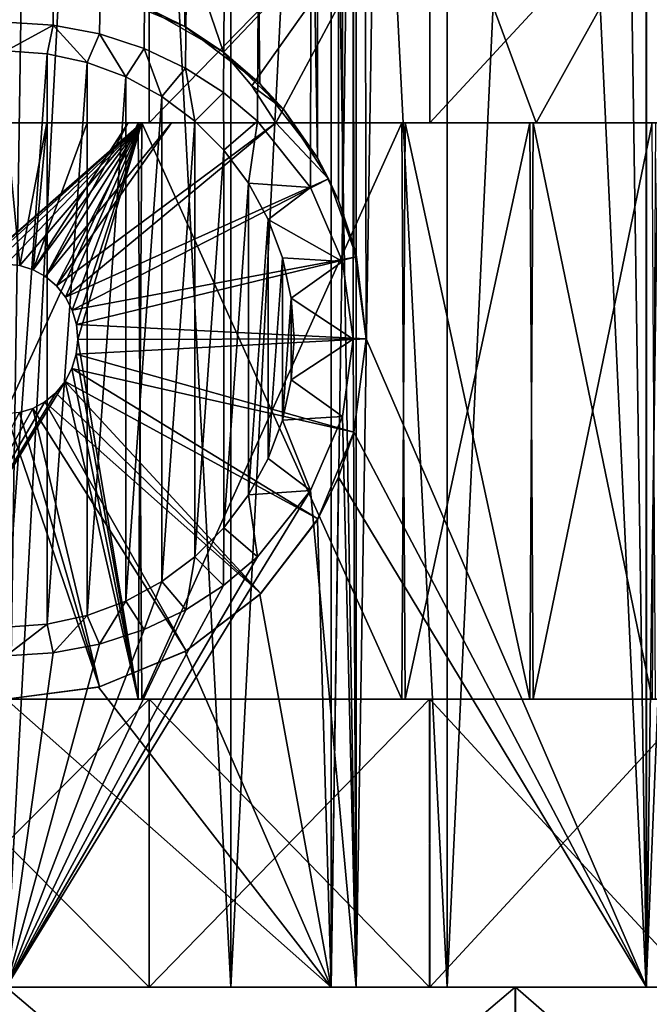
# Model space of a CAD drawing. Header units: millimetres. Extents: x -27 to 78, y -1 to 325.
# Tile 95 of 128: x 0.09 to 4.47, y 121.28 to 128.12. Entities that reach past the tile are written whole.
import ezdxf

# ---------------------------------------------------------------- set-up
doc = ezdxf.new("R2010")
doc.units = ezdxf.units.MM
doc.header["$LTSCALE"] = 65.185185
for name, color, linetype in [('124', 7, 'CONTINUOUS'), ('125', 7, 'CONTINUOUS'), ('126', 7, 'CONTINUOUS'), ('127', 7, 'CONTINUOUS'), ('164', 7, 'CONTINUOUS'), ('165', 7, 'CONTINUOUS'), ('166', 7, 'CONTINUOUS'), ('167', 7, 'CONTINUOUS'), ('169', 7, 'CONTINUOUS'), ('219', 7, 'CONTINUOUS'), ('220', 7, 'CONTINUOUS'), ('221', 7, 'CONTINUOUS'), ('222', 7, 'CONTINUOUS'), ('41', 7, 'CONTINUOUS'), ('42', 7, 'CONTINUOUS'), ('43', 7, 'CONTINUOUS'), ('74', 7, 'CONTINUOUS'), ('75', 7, 'CONTINUOUS'), ('76', 7, 'CONTINUOUS'), ('77', 7, 'CONTINUOUS'), ('78', 7, 'CONTINUOUS'), ('79', 7, 'CONTINUOUS'), ('80', 7, 'CONTINUOUS'), ('81', 7, 'CONTINUOUS')]:
    doc.layers.add(name, color=color, linetype=linetype)

msp = doc.modelspace()

# ---------------------------------------------------------------- linework, layer by layer
at = {"layer": '124', "color": 7, "linetype": 'CONTINUOUS', "true_color": 0x96918c}
for points in [[(0, 121.4, 14), (2.4309, 121.4, 13.7873), (0, 271.4, 14), (0, 121.4, 14)], [(0, 271.4, 14), (2.4309, 121.4, 13.7873), (2.4311, 271.4, 13.7873), (0, 271.4, 14)], [(2.4309, 121.4, 13.7873), (4.7881, 121.4, 13.1558), (2.4311, 271.4, 13.7873), (2.4309, 121.4, 13.7873)], [(2.4311, 271.4, 13.7873), (4.7881, 121.4, 13.1558), (4.7883, 271.4, 13.1557), (2.4311, 271.4, 13.7873)]]:
    msp.add_3dface(points, dxfattribs=at)
at = {"layer": '125', "color": 7, "linetype": 'CONTINUOUS', "true_color": 0x96918c}
for points in [[(0, 271.4, -14), (2.4311, 271.4, -13.7873), (0, 128.1, -14), (0, 271.4, -14)], [(0, 128.1, -14), (2.4311, 271.4, -13.7873), (0.3264, 128.0795, -13.9962), (0, 128.1, -14)], [(0.3264, 128.0795, -13.9962), (2.4311, 271.4, -13.7873), (0.6486, 128.0179, -13.985), (0.3264, 128.0795, -13.9962)], [(0.6486, 128.0179, -13.985), (2.4311, 271.4, -13.7873), (0.9576, 127.9169, -13.9672), (0.6486, 128.0179, -13.985)], [(0.9576, 127.9169, -13.9672), (2.4311, 271.4, -13.7873), (1.2462, 127.7801, -13.9444), (0.9576, 127.9169, -13.9672)], [(1.2462, 127.7801, -13.9444), (2.4311, 271.4, -13.7873), (1.5099, 127.6105, -13.9183), (1.2462, 127.7801, -13.9444)], [(1.5099, 127.6105, -13.9183), (2.4311, 271.4, -13.7873), (1.7451, 127.4123, -13.8908), (1.5099, 127.6105, -13.9183)], [(1.7451, 127.4123, -13.8908), (2.4311, 271.4, -13.7873), (2.1133, 126.9515, -13.8396), (1.7451, 127.4123, -13.8908)], [(2.1133, 126.9515, -13.8396), (2.4311, 271.4, -13.7873), (2.335, 126.4375, -13.8039), (2.1133, 126.9515, -13.8396)], [(2.335, 126.4375, -13.8039), (2.4311, 271.4, -13.7873), (2.4088, 125.8997, -13.7912), (2.335, 126.4375, -13.8039)], [(2.4311, 271.4, -13.7873), (2.4309, 121.4, -13.7873), (2.4088, 125.8997, -13.7912), (2.4311, 271.4, -13.7873)], [(4.7881, 121.4, -13.1558), (2.4309, 121.4, -13.7873), (4.7883, 271.4, -13.1557), (4.7881, 121.4, -13.1558)], [(4.7883, 271.4, -13.1557), (2.4309, 121.4, -13.7873), (2.4311, 271.4, -13.7873), (4.7883, 271.4, -13.1557)], [(2.4088, 125.8997, -13.7912), (2.4309, 121.4, -13.7873), (2.3351, 125.3627, -13.8039), (2.4088, 125.8997, -13.7912)], [(2.3351, 125.3627, -13.8039), (2.4309, 121.4, -13.7873), (2.1136, 124.8491, -13.8395), (2.3351, 125.3627, -13.8039)], [(2.4309, 121.4, -13.7873), (0, 121.4, -14), (2.1136, 124.8491, -13.8395), (2.4309, 121.4, -13.7873)], [(2.1136, 124.8491, -13.8395), (0, 121.4, -14), (1.7455, 124.3881, -13.8908), (2.1136, 124.8491, -13.8395)], [(1.7455, 124.3881, -13.8908), (0, 121.4, -14), (1.5104, 124.1898, -13.9183), (1.7455, 124.3881, -13.8908)], [(1.5104, 124.1898, -13.9183), (0, 121.4, -14), (1.2468, 124.0203, -13.9444), (1.5104, 124.1898, -13.9183)], [(1.2468, 124.0203, -13.9444), (0, 121.4, -14), (0.9582, 123.8833, -13.9672), (1.2468, 124.0203, -13.9444)], [(0.9582, 123.8833, -13.9672), (0, 121.4, -14), (0.6488, 123.7822, -13.985), (0.9582, 123.8833, -13.9672)], [(0.6488, 123.7822, -13.985), (0, 121.4, -14), (0.3264, 123.7205, -13.9962), (0.6488, 123.7822, -13.985)], [(0.3264, 123.7205, -13.9962), (0, 121.4, -14), (0, 123.7, -14), (0.3264, 123.7205, -13.9962)]]:
    msp.add_3dface(points, dxfattribs=at)
at = {"layer": '126', "color": 7, "linetype": 'CONTINUOUS', "true_color": 0x96918c}
for points in [[(0, 271.4, 13), (2.2574, 271.4, 12.8025), (0, 121.4, 13), (0, 271.4, 13)], [(0, 121.4, 13), (2.2574, 271.4, 12.8025), (2.2576, 121.4, 12.8025), (0, 121.4, 13)], [(2.2574, 271.4, 12.8025), (4.4463, 271.4, 12.216), (2.2576, 121.4, 12.8025), (2.2574, 271.4, 12.8025)], [(2.2576, 121.4, 12.8025), (4.4463, 271.4, 12.216), (4.4463, 121.4, 12.216), (2.2576, 121.4, 12.8025)], [(4.4463, 271.4, 12.216), (6.5, 271.4, 11.2583), (4.4463, 121.4, 12.216), (4.4463, 271.4, 12.216)], [(4.4463, 121.4, 12.216), (6.5, 271.4, 11.2583), (6.4999, 121.4, 11.2584), (4.4463, 121.4, 12.216)]]:
    msp.add_3dface(points, dxfattribs=at)
at = {"layer": '127', "color": 7, "linetype": 'CONTINUOUS', "true_color": 0x96918c}
for points in [[(2.2574, 271.4, -12.8025), (0, 271.4, -13), (2.161, 127.157, -12.8191), (2.2574, 271.4, -12.8025)], [(2.161, 127.157, -12.8191), (0, 271.4, -13), (1.7612, 127.6742, -12.8801), (2.161, 127.157, -12.8191)], [(1.7612, 127.6742, -12.8801), (0, 271.4, -13), (1.2415, 128.0699, -12.9406), (1.7612, 127.6742, -12.8801)], [(1.2415, 128.0699, -12.9406), (0, 271.4, -13), (0.6402, 128.3166, -12.9842), (1.2415, 128.0699, -12.9406)], [(2.3077, 126.8612, -12.7935), (2.2574, 271.4, -12.8025), (2.161, 127.157, -12.8191), (2.3077, 126.8612, -12.7935)], [(4.4463, 271.4, -12.216), (2.2574, 271.4, -12.8025), (4.4463, 121.4, -12.216), (4.4463, 271.4, -12.216)], [(4.4463, 121.4, -12.216), (2.2574, 271.4, -12.8025), (2.5, 125.9, -12.7574), (4.4463, 121.4, -12.216)], [(2.5, 125.9, -12.7574), (2.2574, 271.4, -12.8025), (2.4147, 126.5473, -12.7738), (2.5, 125.9, -12.7574)], [(2.4147, 126.5473, -12.7738), (2.2574, 271.4, -12.8025), (2.3077, 126.8612, -12.7935), (2.4147, 126.5473, -12.7738)], [(6.5, 271.4, -11.2583), (4.4463, 271.4, -12.216), (6.4999, 121.4, -11.2584), (6.5, 271.4, -11.2583)], [(6.4999, 121.4, -11.2584), (4.4463, 271.4, -12.216), (4.4463, 121.4, -12.216), (6.4999, 121.4, -11.2584)], [(4.4463, 121.4, -12.216), (2.5, 125.9, -12.7574), (2.4148, 125.253, -12.7738), (4.4463, 121.4, -12.216)], [(2.3081, 124.9397, -12.7935), (4.4463, 121.4, -12.216), (2.4148, 125.253, -12.7738), (2.3081, 124.9397, -12.7935)], [(2.1618, 124.6444, -12.819), (2.2576, 121.4, -12.8025), (2.3081, 124.9397, -12.7935), (2.1618, 124.6444, -12.819)], [(2.2576, 121.4, -12.8025), (4.4463, 121.4, -12.216), (2.3081, 124.9397, -12.7935), (2.2576, 121.4, -12.8025)], [(1.7626, 124.1271, -12.88), (2.2576, 121.4, -12.8025), (2.1618, 124.6444, -12.819), (1.7626, 124.1271, -12.88)], [(1.2432, 123.731, -12.9404), (2.2576, 121.4, -12.8025), (1.7626, 124.1271, -12.88), (1.2432, 123.731, -12.9404)], [(0.6421, 123.4839, -12.9841), (2.2576, 121.4, -12.8025), (1.2432, 123.731, -12.9404), (0.6421, 123.4839, -12.9841)], [(0.0008, 123.4, -13), (2.2576, 121.4, -12.8025), (0.6421, 123.4839, -12.9841), (0.0008, 123.4, -13)], [(0, 121.4, -13), (2.2576, 121.4, -12.8025), (0.0008, 123.4, -13), (0, 121.4, -13)]]:
    msp.add_3dface(points, dxfattribs=at)
at = {"layer": '164', "color": 7, "linetype": 'CONTINUOUS', "true_color": 0x96918c}
for points in [[(0.9448, 128.2146, -10.7084), (1.2415, 128.0699, -12.9406), (0.6402, 128.3166, -12.9842), (0.9448, 128.2146, -10.7084)], [(0.9448, 128.2146, -10.7084), (1.5103, 127.8922, -10.6434), (1.2415, 128.0699, -12.9406), (0.9448, 128.2146, -10.7084)], [(1.5103, 127.8922, -10.6434), (1.7612, 127.6742, -12.8801), (1.2415, 128.0699, -12.9406), (1.5103, 127.8922, -10.6434)], [(1.7612, 127.6742, -12.8801), (1.5103, 127.8922, -10.6434), (1.9253, 127.4948, -10.6434), (1.7612, 127.6742, -12.8801)], [(2.161, 127.157, -12.8191), (1.7612, 127.6742, -12.8801), (1.9253, 127.4948, -10.6434), (2.161, 127.157, -12.8191)], [(2.2391, 127.0119, -10.6434), (2.161, 127.157, -12.8191), (1.9253, 127.4948, -10.6434), (2.2391, 127.0119, -10.6434)], [(2.3077, 126.8612, -12.7935), (2.161, 127.157, -12.8191), (2.2391, 127.0119, -10.6434), (2.3077, 126.8612, -12.7935)], [(2.4338, 126.4715, -10.6434), (2.3077, 126.8612, -12.7935), (2.2391, 127.0119, -10.6434), (2.4338, 126.4715, -10.6434)], [(2.4147, 126.5473, -12.7738), (2.3077, 126.8612, -12.7935), (2.4338, 126.4715, -10.6434), (2.4147, 126.5473, -12.7738)], [(2.5, 125.9, -12.7574), (2.4147, 126.5473, -12.7738), (2.5, 125.9, -10.6434), (2.5, 125.9, -12.7574)], [(2.5, 125.9, -10.6434), (2.4147, 126.5473, -12.7738), (2.4338, 126.4715, -10.6434), (2.5, 125.9, -10.6434)]]:
    msp.add_3dface(points, dxfattribs=at)
at = {"layer": '165', "color": 7, "linetype": 'CONTINUOUS', "true_color": 0x96918c}
for points in [[(2.4148, 125.253, -12.7738), (2.5, 125.9, -12.7574), (2.4147, 125.2526, -10.6434), (2.4148, 125.253, -12.7738)], [(2.5, 125.9, -12.7574), (2.5, 125.9, -10.6434), (2.4147, 125.2526, -10.6434), (2.5, 125.9, -12.7574)], [(2.1653, 124.6504, -10.6434), (2.3081, 124.9397, -12.7935), (2.4147, 125.2526, -10.6434), (2.1653, 124.6504, -10.6434)], [(2.3081, 124.9397, -12.7935), (2.4148, 125.253, -12.7738), (2.4147, 125.2526, -10.6434), (2.3081, 124.9397, -12.7935)], [(2.1618, 124.6444, -12.819), (2.3081, 124.9397, -12.7935), (2.1653, 124.6504, -10.6434), (2.1618, 124.6444, -12.819)], [(1.7626, 124.1271, -12.88), (2.1618, 124.6444, -12.819), (1.7678, 124.1322, -10.6434), (1.7626, 124.1271, -12.88)], [(1.7678, 124.1322, -10.6434), (2.1618, 124.6444, -12.819), (2.1653, 124.6504, -10.6434), (1.7678, 124.1322, -10.6434)], [(1.2496, 123.7347, -10.6434), (1.7626, 124.1271, -12.88), (1.7678, 124.1322, -10.6434), (1.2496, 123.7347, -10.6434)], [(1.2432, 123.731, -12.9404), (1.7626, 124.1271, -12.88), (1.2496, 123.7347, -10.6434), (1.2432, 123.731, -12.9404)], [(0.6421, 123.4839, -12.9841), (1.2432, 123.731, -12.9404), (0.6474, 123.4853, -10.6434), (0.6421, 123.4839, -12.9841)], [(0.6474, 123.4853, -10.6434), (1.2432, 123.731, -12.9404), (1.2496, 123.7347, -10.6434), (0.6474, 123.4853, -10.6434)], [(0, 123.4, -10.6434), (0.6421, 123.4839, -12.9841), (0.6474, 123.4853, -10.6434), (0, 123.4, -10.6434)], [(0.0008, 123.4, -13), (0.6421, 123.4839, -12.9841), (0, 123.4, -10.6434), (0.0008, 123.4, -13)]]:
    msp.add_3dface(points, dxfattribs=at)
at = {"layer": '166', "color": 7, "linetype": 'CONTINUOUS', "true_color": 0x96918c}
for points in [[(0.2849, 127.8796, -14.2), (0, 123.9, -14.2), (0, 127.9, -14.2), (0.2849, 127.8796, -14.2)], [(0.2849, 123.9204, -14.2), (0, 123.9, -14.2), (0.2849, 127.8796, -14.2), (0.2849, 123.9204, -14.2)], [(0.5636, 127.8189, -14.2), (0.2849, 123.9204, -14.2), (0.2849, 127.8796, -14.2), (0.5636, 127.8189, -14.2)], [(0.5637, 123.9811, -14.2), (0.2849, 123.9204, -14.2), (0.5636, 127.8189, -14.2), (0.5637, 123.9811, -14.2)], [(0.8309, 127.7192, -14.2), (0.5637, 123.9811, -14.2), (0.5636, 127.8189, -14.2), (0.8309, 127.7192, -14.2)], [(0.8309, 124.0808, -14.2), (0.5637, 123.9811, -14.2), (0.8309, 127.7192, -14.2), (0.8309, 124.0808, -14.2)], [(1.0812, 127.5825, -14.2), (0.8309, 124.0808, -14.2), (0.8309, 127.7192, -14.2), (1.0812, 127.5825, -14.2)], [(1.0812, 124.2175, -14.2), (0.8309, 124.0808, -14.2), (1.0812, 127.5825, -14.2), (1.0812, 124.2175, -14.2)], [(1.3096, 127.4116, -14.2), (1.0812, 124.2175, -14.2), (1.0812, 127.5825, -14.2), (1.3096, 127.4116, -14.2)], [(1.3096, 124.3884, -14.2), (1.0812, 124.2175, -14.2), (1.3096, 127.4116, -14.2), (1.3096, 124.3884, -14.2)], [(1.5114, 127.2099, -14.2), (1.3096, 124.3884, -14.2), (1.3096, 127.4116, -14.2), (1.5114, 127.2099, -14.2)], [(1.5114, 124.5902, -14.2), (1.3096, 124.3884, -14.2), (1.5114, 127.2099, -14.2), (1.5114, 124.5902, -14.2)], [(1.6824, 126.9814, -14.2), (1.5114, 124.5902, -14.2), (1.5114, 127.2099, -14.2), (1.6824, 126.9814, -14.2)], [(1.6825, 124.8187, -14.2), (1.5114, 124.5902, -14.2), (1.6824, 126.9814, -14.2), (1.6825, 124.8187, -14.2)], [(1.8193, 126.7307, -14.2), (1.6825, 124.8187, -14.2), (1.6824, 126.9814, -14.2), (1.8193, 126.7307, -14.2)], [(1.8193, 125.0693, -14.2), (1.6825, 124.8187, -14.2), (1.8193, 126.7307, -14.2), (1.8193, 125.0693, -14.2)], [(1.919, 126.4633, -14.2), (1.8193, 125.0693, -14.2), (1.8193, 126.7307, -14.2), (1.919, 126.4633, -14.2)], [(1.919, 125.3368, -14.2), (1.8193, 125.0693, -14.2), (1.919, 126.4633, -14.2), (1.919, 125.3368, -14.2)], [(1.9796, 126.1845, -14.2), (1.919, 125.3368, -14.2), (1.919, 126.4633, -14.2), (1.9796, 126.1845, -14.2)], [(1.9796, 125.6155, -14.2), (1.919, 125.3368, -14.2), (1.9796, 126.1845, -14.2), (1.9796, 125.6155, -14.2)], [(2, 125.9, -14.2), (1.9796, 125.6155, -14.2), (1.9796, 126.1845, -14.2), (2, 125.9, -14.2)]]:
    msp.add_3dface(points, dxfattribs=at)
at = {"layer": '167', "color": 7, "linetype": 'CONTINUOUS', "true_color": 0x96918c}
for points in [[(0, 128.1, -14), (0.3264, 128.0795, -13.9962), (0, 127.9, -14.2), (0, 128.1, -14)], [(0.3264, 128.0795, -13.9962), (0.2849, 127.8796, -14.2), (0, 127.9, -14.2), (0.3264, 128.0795, -13.9962)], [(0.3264, 128.0795, -13.9962), (0.5636, 127.8189, -14.2), (0.2849, 127.8796, -14.2), (0.3264, 128.0795, -13.9962)], [(0.3264, 128.0795, -13.9962), (0.6486, 128.0179, -13.985), (0.5636, 127.8189, -14.2), (0.3264, 128.0795, -13.9962)], [(0.6486, 128.0179, -13.985), (0.8309, 127.7192, -14.2), (0.5636, 127.8189, -14.2), (0.6486, 128.0179, -13.985)], [(0.6486, 128.0179, -13.985), (0.9576, 127.9169, -13.9672), (0.8309, 127.7192, -14.2), (0.6486, 128.0179, -13.985)], [(0.9576, 127.9169, -13.9672), (1.0812, 127.5825, -14.2), (0.8309, 127.7192, -14.2), (0.9576, 127.9169, -13.9672)], [(0.9576, 127.9169, -13.9672), (1.2462, 127.7801, -13.9444), (1.0812, 127.5825, -14.2), (0.9576, 127.9169, -13.9672)], [(1.2462, 127.7801, -13.9444), (1.3096, 127.4116, -14.2), (1.0812, 127.5825, -14.2), (1.2462, 127.7801, -13.9444)], [(1.2462, 127.7801, -13.9444), (1.5099, 127.6105, -13.9183), (1.3096, 127.4116, -14.2), (1.2462, 127.7801, -13.9444)], [(1.5099, 127.6105, -13.9183), (1.5114, 127.2099, -14.2), (1.3096, 127.4116, -14.2), (1.5099, 127.6105, -13.9183)], [(1.5099, 127.6105, -13.9183), (1.7451, 127.4123, -13.8908), (1.5114, 127.2099, -14.2), (1.5099, 127.6105, -13.9183)], [(1.7451, 127.4123, -13.8908), (1.6824, 126.9814, -14.2), (1.5114, 127.2099, -14.2), (1.7451, 127.4123, -13.8908)], [(1.7451, 127.4123, -13.8908), (2.1133, 126.9515, -13.8396), (1.6824, 126.9814, -14.2), (1.7451, 127.4123, -13.8908)], [(2.1133, 126.9515, -13.8396), (1.8193, 126.7307, -14.2), (1.6824, 126.9814, -14.2), (2.1133, 126.9515, -13.8396)], [(2.1133, 126.9515, -13.8396), (2.335, 126.4375, -13.8039), (1.8193, 126.7307, -14.2), (2.1133, 126.9515, -13.8396)], [(2.335, 126.4375, -13.8039), (1.919, 126.4633, -14.2), (1.8193, 126.7307, -14.2), (2.335, 126.4375, -13.8039)], [(2.335, 126.4375, -13.8039), (1.9796, 126.1845, -14.2), (1.919, 126.4633, -14.2), (2.335, 126.4375, -13.8039)], [(2.335, 126.4375, -13.8039), (2.4088, 125.8997, -13.7912), (1.9796, 126.1845, -14.2), (2.335, 126.4375, -13.8039)], [(2.4088, 125.8997, -13.7912), (2, 125.9, -14.2), (1.9796, 126.1845, -14.2), (2.4088, 125.8997, -13.7912)], [(2.4088, 125.8997, -13.7912), (1.9796, 125.6155, -14.2), (2, 125.9, -14.2), (2.4088, 125.8997, -13.7912)], [(2.4088, 125.8997, -13.7912), (2.3351, 125.3627, -13.8039), (1.9796, 125.6155, -14.2), (2.4088, 125.8997, -13.7912)], [(2.3351, 125.3627, -13.8039), (1.919, 125.3368, -14.2), (1.9796, 125.6155, -14.2), (2.3351, 125.3627, -13.8039)], [(2.3351, 125.3627, -13.8039), (2.1136, 124.8491, -13.8395), (1.919, 125.3368, -14.2), (2.3351, 125.3627, -13.8039)], [(2.1136, 124.8491, -13.8395), (1.8193, 125.0693, -14.2), (1.919, 125.3368, -14.2), (2.1136, 124.8491, -13.8395)], [(2.1136, 124.8491, -13.8395), (1.6825, 124.8187, -14.2), (1.8193, 125.0693, -14.2), (2.1136, 124.8491, -13.8395)], [(1.7455, 124.3881, -13.8908), (1.5114, 124.5902, -14.2), (1.6825, 124.8187, -14.2), (1.7455, 124.3881, -13.8908)], [(2.1136, 124.8491, -13.8395), (1.7455, 124.3881, -13.8908), (1.6825, 124.8187, -14.2), (2.1136, 124.8491, -13.8395)], [(1.5104, 124.1898, -13.9183), (1.3096, 124.3884, -14.2), (1.5114, 124.5902, -14.2), (1.5104, 124.1898, -13.9183)], [(1.7455, 124.3881, -13.8908), (1.5104, 124.1898, -13.9183), (1.5114, 124.5902, -14.2), (1.7455, 124.3881, -13.8908)], [(1.2468, 124.0203, -13.9444), (1.0812, 124.2175, -14.2), (1.3096, 124.3884, -14.2), (1.2468, 124.0203, -13.9444)], [(1.5104, 124.1898, -13.9183), (1.2468, 124.0203, -13.9444), (1.3096, 124.3884, -14.2), (1.5104, 124.1898, -13.9183)], [(0.9582, 123.8833, -13.9672), (0.8309, 124.0808, -14.2), (1.0812, 124.2175, -14.2), (0.9582, 123.8833, -13.9672)], [(1.2468, 124.0203, -13.9444), (0.9582, 123.8833, -13.9672), (1.0812, 124.2175, -14.2), (1.2468, 124.0203, -13.9444)], [(0.6488, 123.7822, -13.985), (0.5637, 123.9811, -14.2), (0.8309, 124.0808, -14.2), (0.6488, 123.7822, -13.985)], [(0.9582, 123.8833, -13.9672), (0.6488, 123.7822, -13.985), (0.8309, 124.0808, -14.2), (0.9582, 123.8833, -13.9672)], [(0.3264, 123.7205, -13.9962), (0.2849, 123.9204, -14.2), (0.5637, 123.9811, -14.2), (0.3264, 123.7205, -13.9962)], [(0.6488, 123.7822, -13.985), (0.3264, 123.7205, -13.9962), (0.5637, 123.9811, -14.2), (0.6488, 123.7822, -13.985)], [(0.3264, 123.7205, -13.9962), (0, 123.7, -14), (0.2849, 123.9204, -14.2), (0.3264, 123.7205, -13.9962)], [(0, 123.7, -14), (0, 123.9, -14.2), (0.2849, 123.9204, -14.2), (0, 123.7, -14)]]:
    msp.add_3dface(points, dxfattribs=at)
at = {"layer": '169', "color": 7, "linetype": 'CONTINUOUS', "true_color": 0x96918c}
for points in [[(1.5103, 127.8922, -10.6434), (1.7059, 127.6568, -10.6138), (1.9253, 127.4948, -10.6434), (1.5103, 127.8922, -10.6434)], [(1.7059, 127.6568, -10.6138), (1.8733, 127.4, -10.5855), (1.9253, 127.4948, -10.6434), (1.7059, 127.6568, -10.6138)], [(1.8733, 127.4, -10.5855), (2.2391, 127.0119, -10.6434), (1.9253, 127.4948, -10.6434), (1.8733, 127.4, -10.5855)], [(0.2827, 127.4, -10.0812), (0, 127.4, -10.066), (0.0945, 126.4101, -9.4995), (0.2827, 127.4, -10.0812)], [(0, 127.4, -10.066), (0, 126.4196, -9.5), (0.0945, 126.4101, -9.4995), (0, 127.4, -10.066)], [(0.2827, 127.4, -10.0812), (0.0945, 126.4101, -9.4995), (0.1873, 126.3812, -9.4982), (0.2827, 127.4, -10.0812)], [(0.8469, 127.4, -10.1945), (0.5632, 127.4, -10.125), (0.1873, 126.3812, -9.4982), (0.8469, 127.4, -10.1945)], [(0.8469, 127.4, -10.1945), (0.1873, 126.3812, -9.4982), (0.2731, 126.334, -9.4961), (0.8469, 127.4, -10.1945)], [(0.5632, 127.4, -10.125), (0.2827, 127.4, -10.0812), (0.1873, 126.3812, -9.4982), (0.5632, 127.4, -10.125)], [(1.1486, 127.4, -10.2907), (0.8469, 127.4, -10.1945), (0.2731, 126.334, -9.4961), (1.1486, 127.4, -10.2907)], [(1.1486, 127.4, -10.2907), (0.2731, 126.334, -9.4961), (0.3486, 126.2702, -9.4936), (1.1486, 127.4, -10.2907)], [(1.8733, 127.4, -10.5855), (1.1486, 127.4, -10.2907), (0.3486, 126.2702, -9.4936), (1.8733, 127.4, -10.5855)], [(1.8733, 127.4, -10.5855), (0.3486, 126.2702, -9.4936), (0.4119, 126.1907, -9.4911), (1.8733, 127.4, -10.5855)], [(1.8733, 127.4, -10.5855), (0.4119, 126.1907, -9.4911), (2.2391, 127.0119, -10.6434), (1.8733, 127.4, -10.5855)], [(0.4119, 126.1907, -9.4911), (0.459, 126.0993, -9.4889), (2.2391, 127.0119, -10.6434), (0.4119, 126.1907, -9.4911)], [(0.459, 126.0993, -9.4889), (2.4338, 126.4715, -10.6434), (2.2391, 127.0119, -10.6434), (0.459, 126.0993, -9.4889)], [(0.459, 126.0993, -9.4889), (0.4877, 126.0003, -9.4875), (2.4338, 126.4715, -10.6434), (0.459, 126.0993, -9.4889)], [(0.4877, 126.0003, -9.4875), (2.5, 125.9, -10.6434), (2.4338, 126.4715, -10.6434), (0.4877, 126.0003, -9.4875)], [(0.4877, 126.0003, -9.4875), (0.497, 125.8973, -9.487), (2.5, 125.9, -10.6434), (0.4877, 126.0003, -9.4875)], [(0.497, 125.8973, -9.487), (0.4867, 125.7944, -9.4875), (2.5, 125.9, -10.6434), (0.497, 125.8973, -9.487)], [(2.5, 125.9, -10.6434), (0.4867, 125.7944, -9.4875), (2.4147, 125.2526, -10.6434), (2.5, 125.9, -10.6434)], [(0.4867, 125.7944, -9.4875), (0.457, 125.6958, -9.489), (2.4147, 125.2526, -10.6434), (0.4867, 125.7944, -9.4875)], [(0.457, 125.6958, -9.489), (0.409, 125.605, -9.4912), (2.1653, 124.6504, -10.6434), (0.457, 125.6958, -9.489)], [(0.457, 125.6958, -9.489), (2.1653, 124.6504, -10.6434), (2.4147, 125.2526, -10.6434), (0.457, 125.6958, -9.489)], [(0.409, 125.605, -9.4912), (0.345, 125.5261, -9.4937), (1.7678, 124.1322, -10.6434), (0.409, 125.605, -9.4912)], [(0.409, 125.605, -9.4912), (1.7678, 124.1322, -10.6434), (2.1653, 124.6504, -10.6434), (0.409, 125.605, -9.4912)], [(0.345, 125.5261, -9.4937), (0.269, 125.4631, -9.4962), (1.7678, 124.1322, -10.6434), (0.345, 125.5261, -9.4937)], [(0.269, 125.4631, -9.4962), (0.1841, 125.4174, -9.4982), (1.2496, 123.7347, -10.6434), (0.269, 125.4631, -9.4962)], [(0.269, 125.4631, -9.4962), (1.2496, 123.7347, -10.6434), (1.7678, 124.1322, -10.6434), (0.269, 125.4631, -9.4962)], [(0.0934, 125.3896, -9.4995), (0, 125.3804, -9.5), (0.6474, 123.4853, -10.6434), (0.0934, 125.3896, -9.4995)], [(0, 125.3804, -9.5), (0, 123.4, -10.6434), (0.6474, 123.4853, -10.6434), (0, 125.3804, -9.5)], [(0.1841, 125.4174, -9.4982), (0.0934, 125.3896, -9.4995), (0.6474, 123.4853, -10.6434), (0.1841, 125.4174, -9.4982)], [(0.1841, 125.4174, -9.4982), (0.6474, 123.4853, -10.6434), (1.2496, 123.7347, -10.6434), (0.1841, 125.4174, -9.4982)]]:
    msp.add_3dface(points, dxfattribs=at)
at = {"layer": '219', "color": 7, "linetype": 'CONTINUOUS', "true_color": 0x96918c}
for points in [[(-0.9926, 121.4, -10.704), (6.4999, 121.4, -11.2584), (-6.4999, 121.4, -11.2584), (-0.9926, 121.4, -10.704)], [(0.9927, 121.4, 10.704), (-0.9921, 121.4, 10.7041), (-6.4999, 121.4, 11.2584), (0.9927, 121.4, 10.704)], [(0.9927, 121.4, 10.704), (-6.4999, 121.4, 11.2584), (6.4999, 121.4, 11.2584), (0.9927, 121.4, 10.704)], [(-6.4999, 121.4, 11.2584), (-4.4463, 121.4, 12.216), (6.4999, 121.4, 11.2584), (-6.4999, 121.4, 11.2584)], [(6.4999, 121.4, -11.2584), (4.4463, 121.4, -12.216), (-6.4999, 121.4, -11.2584), (6.4999, 121.4, -11.2584)], [(4.4463, 121.4, -12.216), (-4.4463, 121.4, -12.216), (-6.4999, 121.4, -11.2584), (4.4463, 121.4, -12.216)], [(-4.4463, 121.4, 12.216), (-2.2576, 121.4, 12.8025), (4.4463, 121.4, 12.216), (-4.4463, 121.4, 12.216)], [(-4.4463, 121.4, 12.216), (4.4463, 121.4, 12.216), (6.4999, 121.4, 11.2584), (-4.4463, 121.4, 12.216)], [(4.4463, 121.4, -12.216), (2.2576, 121.4, -12.8025), (-4.4463, 121.4, -12.216), (4.4463, 121.4, -12.216)], [(2.2576, 121.4, -12.8025), (-2.2576, 121.4, -12.8025), (-4.4463, 121.4, -12.216), (2.2576, 121.4, -12.8025)], [(-2.2576, 121.4, 12.8025), (0, 121.4, 13), (2.2576, 121.4, 12.8025), (-2.2576, 121.4, 12.8025)], [(-2.2576, 121.4, 12.8025), (2.2576, 121.4, 12.8025), (4.4463, 121.4, 12.216), (-2.2576, 121.4, 12.8025)], [(2.2576, 121.4, -12.8025), (0, 121.4, -13), (-2.2576, 121.4, -12.8025), (2.2576, 121.4, -12.8025)], [(-0.9926, 121.4, -10.704), (0.9922, 121.4, -10.704), (6.4999, 121.4, -11.2584), (-0.9926, 121.4, -10.704)], [(0.9922, 121.4, -10.704), (2.941, 121.4, -10.3399), (6.4999, 121.4, -11.2584), (0.9922, 121.4, -10.704)], [(2.9414, 121.4, 10.3397), (0.9927, 121.4, 10.704), (8.3561, 121.4, 9.9587), (2.9414, 121.4, 10.3397)], [(0.9927, 121.4, 10.704), (6.4999, 121.4, 11.2584), (8.3561, 121.4, 9.9587), (0.9927, 121.4, 10.704)], [(2.941, 121.4, -10.3399), (4.7915, 121.4, -9.623), (8.3561, 121.4, -9.9587), (2.941, 121.4, -10.3399)], [(2.941, 121.4, -10.3399), (8.3561, 121.4, -9.9587), (6.4999, 121.4, -11.2584), (2.941, 121.4, -10.3399)], [(4.7918, 121.4, 9.6229), (2.9414, 121.4, 10.3397), (8.3561, 121.4, 9.9587), (4.7918, 121.4, 9.6229)]]:
    msp.add_3dface(points, dxfattribs=at)
at = {"layer": '220', "color": 7, "linetype": 'CONTINUOUS', "true_color": 0x96918c}
for points in [[(-7.8462, 121.4, 1.5609), (8, 121.4), (-8, 121.4), (-7.8462, 121.4, 1.5609)], [(-8, 121.4), (8, 121.4), (7.8462, 121.4, -1.5609), (-8, 121.4)], [(-7.8462, 121.4, -1.5609), (-8, 121.4), (7.8462, 121.4, -1.5609), (-7.8462, 121.4, -1.5609)], [(7.8462, 121.4, 1.5609), (8, 121.4), (-7.8462, 121.4, 1.5609), (7.8462, 121.4, 1.5609)], [(-7.391, 121.4, 3.0615), (7.8462, 121.4, 1.5609), (-7.8462, 121.4, 1.5609), (-7.391, 121.4, 3.0615)], [(-7.391, 121.4, -3.0615), (-7.8462, 121.4, -1.5609), (7.391, 121.4, -3.0615), (-7.391, 121.4, -3.0615)], [(7.391, 121.4, -3.0615), (-7.8462, 121.4, -1.5609), (7.8462, 121.4, -1.5609), (7.391, 121.4, -3.0615)], [(7.391, 121.4, 3.0615), (7.8462, 121.4, 1.5609), (-7.391, 121.4, 3.0615), (7.391, 121.4, 3.0615)], [(-6.6518, 121.4, 4.4444), (7.391, 121.4, 3.0615), (-7.391, 121.4, 3.0615), (-6.6518, 121.4, 4.4444)], [(-6.6518, 121.4, -4.4444), (-7.391, 121.4, -3.0615), (6.6518, 121.4, -4.4444), (-6.6518, 121.4, -4.4444)], [(6.6518, 121.4, -4.4444), (-7.391, 121.4, -3.0615), (7.391, 121.4, -3.0615), (6.6518, 121.4, -4.4444)], [(6.6518, 121.4, 4.4444), (7.391, 121.4, 3.0615), (-6.6518, 121.4, 4.4444), (6.6518, 121.4, 4.4444)], [(-5.6569, 121.4, 5.6569), (6.6518, 121.4, 4.4444), (-6.6518, 121.4, 4.4444), (-5.6569, 121.4, 5.6569)], [(-5.6569, 121.4, -5.6569), (-6.6518, 121.4, -4.4444), (5.6569, 121.4, -5.6569), (-5.6569, 121.4, -5.6569)], [(5.6569, 121.4, -5.6569), (-6.6518, 121.4, -4.4444), (6.6518, 121.4, -4.4444), (5.6569, 121.4, -5.6569)], [(5.6569, 121.4, 5.6569), (6.6518, 121.4, 4.4444), (-5.6569, 121.4, 5.6569), (5.6569, 121.4, 5.6569)], [(-4.4444, 121.4, 6.6518), (5.6569, 121.4, 5.6569), (-5.6569, 121.4, 5.6569), (-4.4444, 121.4, 6.6518)], [(-4.4444, 121.4, -6.6518), (-5.6569, 121.4, -5.6569), (4.4444, 121.4, -6.6518), (-4.4444, 121.4, -6.6518)], [(4.4444, 121.4, -6.6518), (-5.6569, 121.4, -5.6569), (5.6569, 121.4, -5.6569), (4.4444, 121.4, -6.6518)], [(4.4444, 121.4, 6.6518), (5.6569, 121.4, 5.6569), (-4.4444, 121.4, 6.6518), (4.4444, 121.4, 6.6518)], [(-3.0615, 121.4, 7.391), (4.4444, 121.4, 6.6518), (-4.4444, 121.4, 6.6518), (-3.0615, 121.4, 7.391)], [(-3.0615, 121.4, -7.391), (-4.4444, 121.4, -6.6518), (3.0615, 121.4, -7.391), (-3.0615, 121.4, -7.391)], [(3.0615, 121.4, -7.391), (-4.4444, 121.4, -6.6518), (4.4444, 121.4, -6.6518), (3.0615, 121.4, -7.391)], [(3.0615, 121.4, 7.391), (4.4444, 121.4, 6.6518), (-3.0615, 121.4, 7.391), (3.0615, 121.4, 7.391)], [(-1.5609, 121.4, 7.8462), (3.0615, 121.4, 7.391), (-3.0615, 121.4, 7.391), (-1.5609, 121.4, 7.8462)], [(-1.5609, 121.4, -7.8462), (-3.0615, 121.4, -7.391), (1.5609, 121.4, -7.8462), (-1.5609, 121.4, -7.8462)], [(1.5609, 121.4, -7.8462), (-3.0615, 121.4, -7.391), (3.0615, 121.4, -7.391), (1.5609, 121.4, -7.8462)], [(1.5609, 121.4, 7.8462), (3.0615, 121.4, 7.391), (-1.5609, 121.4, 7.8462), (1.5609, 121.4, 7.8462)], [(0, 121.4, 8), (1.5609, 121.4, 7.8462), (-1.5609, 121.4, 7.8462), (0, 121.4, 8)], [(0, 121.4, -8), (-1.5609, 121.4, -7.8462), (1.5609, 121.4, -7.8462), (0, 121.4, -8)]]:
    msp.add_3dface(points, dxfattribs=at)
at = {"layer": '221', "color": 7, "linetype": 'CONTINUOUS', "true_color": 0x96918c}
for points in [[(1.5607, 150.9, -7.8463), (0, 150.9, -8), (1.5609, 121.4, -7.8462), (1.5607, 150.9, -7.8463)], [(0, 150.9, -8), (0, 121.4, -8), (1.5609, 121.4, -7.8462), (0, 150.9, -8)], [(3.0615, 150.9, -7.391), (1.5607, 150.9, -7.8463), (3.0615, 121.4, -7.391), (3.0615, 150.9, -7.391)], [(1.5607, 150.9, -7.8463), (1.5609, 121.4, -7.8462), (3.0615, 121.4, -7.391), (1.5607, 150.9, -7.8463)], [(4.4446, 150.9, -6.6518), (3.0615, 150.9, -7.391), (4.4444, 121.4, -6.6518), (4.4446, 150.9, -6.6518)], [(3.0615, 150.9, -7.391), (3.0615, 121.4, -7.391), (4.4444, 121.4, -6.6518), (3.0615, 150.9, -7.391)], [(4.4446, 150.9, -6.6518), (4.4444, 121.4, -6.6518), (5.6569, 121.4, -5.6569), (4.4446, 150.9, -6.6518)], [(5.6569, 150.9, -5.6569), (4.4446, 150.9, -6.6518), (5.6569, 121.4, -5.6569), (5.6569, 150.9, -5.6569)]]:
    msp.add_3dface(points, dxfattribs=at)
at = {"layer": '222', "color": 7, "linetype": 'CONTINUOUS', "true_color": 0x96918c}
for points in [[(0, 150.9, 8), (1.5607, 150.9, 7.8463), (0, 121.4, 8), (0, 150.9, 8)], [(1.5607, 150.9, 7.8463), (1.5609, 121.4, 7.8462), (0, 121.4, 8), (1.5607, 150.9, 7.8463)], [(1.5607, 150.9, 7.8463), (3.0615, 150.9, 7.391), (1.5609, 121.4, 7.8462), (1.5607, 150.9, 7.8463)], [(3.0615, 150.9, 7.391), (3.0615, 121.4, 7.391), (1.5609, 121.4, 7.8462), (3.0615, 150.9, 7.391)], [(3.0615, 150.9, 7.391), (4.4446, 150.9, 6.6518), (3.0615, 121.4, 7.391), (3.0615, 150.9, 7.391)], [(4.4446, 150.9, 6.6518), (4.4444, 121.4, 6.6518), (3.0615, 121.4, 7.391), (4.4446, 150.9, 6.6518)], [(4.4446, 150.9, 6.6518), (5.6569, 150.9, 5.6569), (4.4444, 121.4, 6.6518), (4.4446, 150.9, 6.6518)], [(5.6569, 150.9, 5.6569), (5.6569, 121.4, 5.6569), (4.4444, 121.4, 6.6518), (5.6569, 150.9, 5.6569)]]:
    msp.add_3dface(points, dxfattribs=at)
at = {"layer": '41', "color": 7, "linetype": 'CONTINUOUS', "true_color": 0x96918c}
for points in [[(-15.9803, 121.4, -15.9809), (-18.2836, 121.4, -13.2842), (15.9806, 121.4, -15.9806), (-15.9803, 121.4, -15.9809)], [(15.9806, 121.4, -15.9806), (-18.2836, 121.4, -13.2842), (0, 121.4, -14), (15.9806, 121.4, -15.9806)], [(15.9803, 121.4, 15.9809), (18.2836, 121.4, 13.2842), (-15.9806, 121.4, 15.9806), (15.9803, 121.4, 15.9809)], [(-15.9806, 121.4, 15.9806), (18.2836, 121.4, 13.2842), (0, 121.4, 14), (-15.9806, 121.4, 15.9806)], [(-13.2837, 121.4, 18.2839), (15.9803, 121.4, 15.9809), (-15.9806, 121.4, 15.9806), (-13.2837, 121.4, 18.2839)], [(-13.2832, 121.4, -18.2843), (-15.9803, 121.4, -15.9809), (13.2837, 121.4, -18.2839), (-13.2832, 121.4, -18.2843)], [(13.2837, 121.4, -18.2839), (-15.9803, 121.4, -15.9809), (15.9806, 121.4, -15.9806), (13.2837, 121.4, -18.2839)], [(13.2832, 121.4, 18.2843), (15.9803, 121.4, 15.9809), (-13.2837, 121.4, 18.2839), (13.2832, 121.4, 18.2843)], [(-10.2608, 121.4, 20.1364), (13.2832, 121.4, 18.2843), (-13.2837, 121.4, 18.2839), (-10.2608, 121.4, 20.1364)], [(-10.2604, 121.4, -20.1366), (-13.2832, 121.4, -18.2843), (10.2608, 121.4, -20.1364), (-10.2604, 121.4, -20.1366)], [(10.2608, 121.4, -20.1364), (-13.2832, 121.4, -18.2843), (13.2837, 121.4, -18.2839), (10.2608, 121.4, -20.1364)], [(10.2604, 121.4, 20.1366), (13.2832, 121.4, 18.2843), (-10.2608, 121.4, 20.1364), (10.2604, 121.4, 20.1366)], [(-6.9837, 121.4, 21.4938), (10.2604, 121.4, 20.1366), (-10.2608, 121.4, 20.1364), (-6.9837, 121.4, 21.4938)], [(-6.9831, 121.4, -21.494), (-10.2604, 121.4, -20.1366), (6.9837, 121.4, -21.4938), (-6.9831, 121.4, -21.494)], [(6.9837, 121.4, -21.4938), (-10.2604, 121.4, -20.1366), (10.2608, 121.4, -20.1364), (6.9837, 121.4, -21.4938)], [(6.9831, 121.4, 21.494), (10.2604, 121.4, 20.1366), (-6.9837, 121.4, 21.4938), (6.9831, 121.4, 21.494)], [(-3.5366, 121.4, 22.3216), (6.9831, 121.4, 21.494), (-6.9837, 121.4, 21.4938), (-3.5366, 121.4, 22.3216)], [(-3.5359, 121.4, -22.3217), (-6.9831, 121.4, -21.494), (3.5366, 121.4, -22.3216), (-3.5359, 121.4, -22.3217)], [(3.5366, 121.4, -22.3216), (-6.9831, 121.4, -21.494), (6.9837, 121.4, -21.4938), (3.5366, 121.4, -22.3216)], [(3.5359, 121.4, 22.3217), (6.9831, 121.4, 21.494), (-3.5366, 121.4, 22.3216), (3.5359, 121.4, 22.3217)], [(-0.0003, 121.4, 22.6), (3.5359, 121.4, 22.3217), (-3.5366, 121.4, 22.3216), (-0.0003, 121.4, 22.6)], [(0.0003, 121.4, -22.6), (-3.5359, 121.4, -22.3217), (3.5366, 121.4, -22.3216), (0.0003, 121.4, -22.6)], [(2.4309, 121.4, -13.7873), (15.9806, 121.4, -15.9806), (0, 121.4, -14), (2.4309, 121.4, -13.7873)], [(0, 121.4, 14), (18.2836, 121.4, 13.2842), (2.4309, 121.4, 13.7873), (0, 121.4, 14)], [(18.2838, 121.4, -13.2839), (15.9806, 121.4, -15.9806), (2.4309, 121.4, -13.7873), (18.2838, 121.4, -13.2839)], [(4.7881, 121.4, -13.1558), (18.2838, 121.4, -13.2839), (2.4309, 121.4, -13.7873), (4.7881, 121.4, -13.1558)], [(2.4309, 121.4, 13.7873), (18.2836, 121.4, 13.2842), (4.7881, 121.4, 13.1558), (2.4309, 121.4, 13.7873)]]:
    msp.add_3dface(points, dxfattribs=at)
at = {"layer": '42', "color": 7, "linetype": 'CONTINUOUS', "true_color": 0x96918c}
for points in [[(-0.0003, 118.4, -22.6), (0.0003, 121.4, -22.6), (3.5359, 118.4, -22.3217), (-0.0003, 118.4, -22.6)], [(0.0003, 121.4, -22.6), (3.5366, 121.4, -22.3216), (3.5359, 118.4, -22.3217), (0.0003, 121.4, -22.6)], [(3.5359, 118.4, -22.3217), (3.5366, 121.4, -22.3216), (6.9831, 118.4, -21.494), (3.5359, 118.4, -22.3217)], [(3.5366, 121.4, -22.3216), (6.9837, 121.4, -21.4938), (6.9831, 118.4, -21.494), (3.5366, 121.4, -22.3216)]]:
    msp.add_3dface(points, dxfattribs=at)
at = {"layer": '43', "color": 7, "linetype": 'CONTINUOUS', "true_color": 0x96918c}
for points in [[(3.5359, 121.4, 22.3217), (-0.0003, 121.4, 22.6), (0.0003, 118.4, 22.6), (3.5359, 121.4, 22.3217)], [(3.5366, 118.4, 22.3216), (3.5359, 121.4, 22.3217), (0.0003, 118.4, 22.6), (3.5366, 118.4, 22.3216)], [(6.9831, 121.4, 21.494), (3.5359, 121.4, 22.3217), (3.5366, 118.4, 22.3216), (6.9831, 121.4, 21.494)], [(6.9837, 118.4, 21.4938), (6.9831, 121.4, 21.494), (3.5366, 118.4, 22.3216), (6.9837, 118.4, 21.4938)]]:
    msp.add_3dface(points, dxfattribs=at)
at = {"layer": '74', "color": 7, "linetype": 'CONTINUOUS', "true_color": 0x96918c}
for points in [[(0.9448, 128.2146, -10.7084), (0.9927, 129.4, -10.704), (1.5103, 127.8922, -10.6434), (0.9448, 128.2146, -10.7084)], [(0.9927, 129.4, -10.704), (2.9414, 129.4, -10.3397), (1.5103, 127.8922, -10.6434), (0.9927, 129.4, -10.704)], [(1.5103, 127.8922, -10.6434), (2.9414, 129.4, -10.3397), (1.7059, 127.6568, -10.6138), (1.5103, 127.8922, -10.6434)], [(1.7059, 127.6568, -10.6138), (2.9414, 129.4, -10.3397), (1.8733, 127.4, -10.5855), (1.7059, 127.6568, -10.6138)], [(1.8733, 127.4, -10.5855), (2.9414, 129.4, -10.3397), (3.6818, 127.4, -10.0998), (1.8733, 127.4, -10.5855)], [(2.9414, 129.4, -10.3397), (4.7919, 129.4, -9.6229), (3.6818, 127.4, -10.0998), (2.9414, 129.4, -10.3397)], [(3.6818, 127.4, -10.0998), (4.7919, 129.4, -9.6229), (5.3791, 127.4, -9.3074), (3.6818, 127.4, -10.0998)]]:
    msp.add_3dface(points, dxfattribs=at)
at = {"layer": '75', "color": 7, "linetype": 'CONTINUOUS', "true_color": 0x96918c}
for points in [[(0.9922, 129.4, 10.704), (-0.9926, 129.4, 10.704), (-0.9921, 127.4, 10.7041), (0.9922, 129.4, 10.704)], [(0.9927, 127.4, 10.704), (0.9922, 129.4, 10.704), (-0.9921, 127.4, 10.7041), (0.9927, 127.4, 10.704)], [(2.941, 129.4, 10.3399), (0.9922, 129.4, 10.704), (0.9927, 127.4, 10.704), (2.941, 129.4, 10.3399)], [(2.9414, 127.4, 10.3397), (2.941, 129.4, 10.3399), (0.9927, 127.4, 10.704), (2.9414, 127.4, 10.3397)], [(4.7915, 129.4, 9.623), (2.941, 129.4, 10.3399), (2.9414, 127.4, 10.3397), (4.7915, 129.4, 9.623)], [(4.7918, 127.4, 9.6229), (4.7915, 129.4, 9.623), (2.9414, 127.4, 10.3397), (4.7918, 127.4, 9.6229)]]:
    msp.add_3dface(points, dxfattribs=at)
at = {"layer": '76', "color": 7, "linetype": 'CONTINUOUS', "true_color": 0x96918c}
for points in [[(0.9927, 127.4, 10.704), (-0.9921, 127.4, 10.7041), (0.9167, 127.4, 9.4557), (0.9927, 127.4, 10.704)], [(0.9167, 127.4, 9.4557), (-0.9921, 127.4, 10.7041), (-0.9411, 127.4, 9.4533), (0.9167, 127.4, 9.4557)], [(0, 127.4, -10.066), (0.2827, 127.4, -10.0812), (-0.9167, 127.4, -9.4557), (0, 127.4, -10.066)], [(0.5632, 127.4, -10.125), (0.8469, 127.4, -10.1945), (-0.9167, 127.4, -9.4557), (0.5632, 127.4, -10.125)], [(-0.9167, 127.4, -9.4557), (0.8469, 127.4, -10.1945), (0.9411, 127.4, -9.4533), (-0.9167, 127.4, -9.4557)], [(0.2827, 127.4, -10.0812), (0.5632, 127.4, -10.125), (-0.9167, 127.4, -9.4557), (0.2827, 127.4, -10.0812)], [(0.8469, 127.4, -10.1945), (1.1486, 127.4, -10.2907), (0.9411, 127.4, -9.4533), (0.8469, 127.4, -10.1945)], [(2.7474, 127.4, 9.094), (0.9927, 127.4, 10.704), (0.9167, 127.4, 9.4557), (2.7474, 127.4, 9.094)], [(1.1486, 127.4, -10.2907), (1.8733, 127.4, -10.5855), (0.9411, 127.4, -9.4533), (1.1486, 127.4, -10.2907)], [(0.9411, 127.4, -9.4533), (1.8733, 127.4, -10.5855), (2.7711, 127.4, -9.0869), (0.9411, 127.4, -9.4533)], [(2.9414, 127.4, 10.3397), (0.9927, 127.4, 10.704), (2.7474, 127.4, 9.094), (2.9414, 127.4, 10.3397)], [(1.8733, 127.4, -10.5855), (3.6818, 127.4, -10.0998), (2.7711, 127.4, -9.0869), (1.8733, 127.4, -10.5855)], [(3.6356, 127.4, 8.7763), (2.9414, 127.4, 10.3397), (2.7474, 127.4, 9.094), (3.6356, 127.4, 8.7763)], [(2.7711, 127.4, -9.0869), (3.6818, 127.4, -10.0998), (3.6588, 127.4, -8.7666), (2.7711, 127.4, -9.0869)], [(4.7918, 127.4, 9.6229), (2.9414, 127.4, 10.3397), (4.4865, 127.4, 8.3739), (4.7918, 127.4, 9.6229)], [(4.4865, 127.4, 8.3739), (2.9414, 127.4, 10.3397), (3.6356, 127.4, 8.7763), (4.4865, 127.4, 8.3739)], [(3.6588, 127.4, -8.7666), (3.6818, 127.4, -10.0998), (4.5092, 127.4, -8.3617), (3.6588, 127.4, -8.7666)], [(3.6818, 127.4, -10.0998), (5.3791, 127.4, -9.3074), (4.5092, 127.4, -8.3617), (3.6818, 127.4, -10.0998)]]:
    msp.add_3dface(points, dxfattribs=at)
at = {"layer": '77', "color": 7, "linetype": 'CONTINUOUS', "true_color": 0x96918c}
for points in [[(-0.9167, 127.4, -9.4557), (0.9411, 127.4, -9.4533), (-0.3484, 126.2705, -9.4936), (-0.9167, 127.4, -9.4557)], [(-0.3484, 126.2705, -9.4936), (0.9411, 127.4, -9.4533), (-0.2726, 126.3344, -9.4961), (-0.3484, 126.2705, -9.4936)], [(-0.2726, 126.3344, -9.4961), (0.9411, 127.4, -9.4533), (-0.1871, 126.3813, -9.4982), (-0.2726, 126.3344, -9.4961)], [(-0.1871, 126.3813, -9.4982), (0.9411, 127.4, -9.4533), (-0.0946, 126.4101, -9.4995), (-0.1871, 126.3813, -9.4982)], [(0.9411, 127.4, -9.4533), (0, 126.4196, -9.5), (-0.0946, 126.4101, -9.4995), (0.9411, 127.4, -9.4533)], [(0, 126.4196, -9.5), (0.9411, 127.4, -9.4533), (0.0945, 126.4101, -9.4995), (0, 126.4196, -9.5)], [(0.0945, 126.4101, -9.4995), (0.9411, 127.4, -9.4533), (0.1873, 126.3812, -9.4982), (0.0945, 126.4101, -9.4995)], [(0.1873, 126.3812, -9.4982), (0.9411, 127.4, -9.4533), (0.2731, 126.334, -9.4961), (0.1873, 126.3812, -9.4982)], [(0.2731, 126.334, -9.4961), (0.9411, 127.4, -9.4533), (0.3486, 126.2702, -9.4936), (0.2731, 126.334, -9.4961)], [(0.3486, 126.2702, -9.4936), (0.9411, 127.4, -9.4533), (0.4119, 126.1907, -9.4911), (0.3486, 126.2702, -9.4936)], [(0.4119, 126.1907, -9.4911), (0.9411, 127.4, -9.4533), (0.459, 126.0993, -9.4889), (0.4119, 126.1907, -9.4911)], [(0.459, 126.0993, -9.4889), (0.9411, 127.4, -9.4533), (0.4877, 126.0003, -9.4875), (0.459, 126.0993, -9.4889)], [(0.4877, 126.0003, -9.4875), (0.9411, 127.4, -9.4533), (0.497, 125.8973, -9.487), (0.4877, 126.0003, -9.4875)], [(0.9411, 127.4, -9.4533), (0.9167, 123.4, -9.4557), (0.497, 125.8973, -9.487), (0.9411, 127.4, -9.4533)], [(0.9167, 123.4, -9.4557), (0.9411, 127.4, -9.4533), (2.7474, 123.4, -9.094), (0.9167, 123.4, -9.4557)], [(0.9411, 127.4, -9.4533), (2.7711, 127.4, -9.0869), (2.7474, 123.4, -9.094), (0.9411, 127.4, -9.4533)], [(2.7474, 123.4, -9.094), (2.7711, 127.4, -9.0869), (3.6356, 123.4, -8.7763), (2.7474, 123.4, -9.094)], [(2.7711, 127.4, -9.0869), (3.6588, 127.4, -8.7666), (3.6356, 123.4, -8.7763), (2.7711, 127.4, -9.0869)], [(3.6356, 123.4, -8.7763), (3.6588, 127.4, -8.7666), (4.4865, 123.4, -8.3739), (3.6356, 123.4, -8.7763)], [(3.6588, 127.4, -8.7666), (4.5092, 127.4, -8.3617), (4.4865, 123.4, -8.3739), (3.6588, 127.4, -8.7666)], [(0.497, 125.8973, -9.487), (0.9167, 123.4, -9.4557), (0.4867, 125.7944, -9.4875), (0.497, 125.8973, -9.487)], [(0.4867, 125.7944, -9.4875), (0.9167, 123.4, -9.4557), (0.457, 125.6958, -9.489), (0.4867, 125.7944, -9.4875)], [(0.457, 125.6958, -9.489), (0.9167, 123.4, -9.4557), (0.409, 125.605, -9.4912), (0.457, 125.6958, -9.489)], [(0.9167, 123.4, -9.4557), (-0.9411, 123.4, -9.4533), (0.409, 125.605, -9.4912), (0.9167, 123.4, -9.4557)], [(0.409, 125.605, -9.4912), (-0.9411, 123.4, -9.4533), (0.345, 125.5261, -9.4937), (0.409, 125.605, -9.4912)], [(0.345, 125.5261, -9.4937), (-0.9411, 123.4, -9.4533), (0.269, 125.4631, -9.4962), (0.345, 125.5261, -9.4937)], [(0.269, 125.4631, -9.4962), (-0.9411, 123.4, -9.4533), (0.1841, 125.4174, -9.4982), (0.269, 125.4631, -9.4962)], [(0.1841, 125.4174, -9.4982), (-0.9411, 123.4, -9.4533), (0.0934, 125.3896, -9.4995), (0.1841, 125.4174, -9.4982)]]:
    msp.add_3dface(points, dxfattribs=at)
at = {"layer": '78', "color": 7, "linetype": 'CONTINUOUS', "true_color": 0x96918c}
for points in [[(0.9167, 127.4, 9.4557), (-0.9411, 127.4, 9.4533), (-0.9167, 123.4, 9.4557), (0.9167, 127.4, 9.4557)], [(0.9411, 123.4, 9.4533), (0.9167, 127.4, 9.4557), (-0.9167, 123.4, 9.4557), (0.9411, 123.4, 9.4533)], [(2.7474, 127.4, 9.094), (0.9167, 127.4, 9.4557), (0.9411, 123.4, 9.4533), (2.7474, 127.4, 9.094)], [(2.7711, 123.4, 9.0869), (2.7474, 127.4, 9.094), (0.9411, 123.4, 9.4533), (2.7711, 123.4, 9.0869)], [(3.6356, 127.4, 8.7763), (2.7474, 127.4, 9.094), (2.7711, 123.4, 9.0869), (3.6356, 127.4, 8.7763)], [(3.6588, 123.4, 8.7666), (3.6356, 127.4, 8.7763), (2.7711, 123.4, 9.0869), (3.6588, 123.4, 8.7666)], [(4.4865, 127.4, 8.3739), (3.6356, 127.4, 8.7763), (3.6588, 123.4, 8.7666), (4.4865, 127.4, 8.3739)], [(4.5092, 123.4, 8.3617), (4.4865, 127.4, 8.3739), (3.6588, 123.4, 8.7666), (4.5092, 123.4, 8.3617)]]:
    msp.add_3dface(points, dxfattribs=at)
at = {"layer": '79', "color": 7, "linetype": 'CONTINUOUS', "true_color": 0x96918c}
for points in [[(0.9921, 123.4, 10.7041), (-0.9167, 123.4, 9.4557), (-0.9927, 123.4, 10.704), (0.9921, 123.4, 10.7041)], [(-0.9411, 123.4, -9.4533), (0.9167, 123.4, -9.4557), (-0.9921, 123.4, -10.7041), (-0.9411, 123.4, -9.4533)], [(-0.9921, 123.4, -10.7041), (0.9167, 123.4, -9.4557), (0.9927, 123.4, -10.704), (-0.9921, 123.4, -10.7041)], [(0.9411, 123.4, 9.4533), (-0.9167, 123.4, 9.4557), (0.9921, 123.4, 10.7041), (0.9411, 123.4, 9.4533)], [(0.9167, 123.4, -9.4557), (2.7474, 123.4, -9.094), (0.9927, 123.4, -10.704), (0.9167, 123.4, -9.4557)], [(2.7711, 123.4, 9.0869), (0.9411, 123.4, 9.4533), (0.9921, 123.4, 10.7041), (2.7711, 123.4, 9.0869)], [(2.9407, 123.4, 10.3399), (2.7711, 123.4, 9.0869), (0.9921, 123.4, 10.7041), (2.9407, 123.4, 10.3399)], [(0.9927, 123.4, -10.704), (2.7474, 123.4, -9.094), (2.9414, 123.4, -10.3397), (0.9927, 123.4, -10.704)], [(2.7474, 123.4, -9.094), (3.6356, 123.4, -8.7763), (2.9414, 123.4, -10.3397), (2.7474, 123.4, -9.094)], [(3.6588, 123.4, 8.7666), (2.7711, 123.4, 9.0869), (2.9407, 123.4, 10.3399), (3.6588, 123.4, 8.7666)], [(4.7913, 123.4, 9.6231), (3.6588, 123.4, 8.7666), (2.9407, 123.4, 10.3399), (4.7913, 123.4, 9.6231)], [(3.6356, 123.4, -8.7763), (4.4865, 123.4, -8.3739), (2.9414, 123.4, -10.3397), (3.6356, 123.4, -8.7763)], [(2.9414, 123.4, -10.3397), (4.4865, 123.4, -8.3739), (4.7919, 123.4, -9.6229), (2.9414, 123.4, -10.3397)], [(4.5092, 123.4, 8.3617), (3.6588, 123.4, 8.7666), (4.7913, 123.4, 9.6231), (4.5092, 123.4, 8.3617)]]:
    msp.add_3dface(points, dxfattribs=at)
at = {"layer": '80', "color": 7, "linetype": 'CONTINUOUS', "true_color": 0x96918c}
for points in [[(-0.9926, 121.4, -10.704), (-0.9921, 123.4, -10.7041), (0.9922, 121.4, -10.704), (-0.9926, 121.4, -10.704)], [(-0.9921, 123.4, -10.7041), (0.9927, 123.4, -10.704), (0.9922, 121.4, -10.704), (-0.9921, 123.4, -10.7041)], [(0.9922, 121.4, -10.704), (0.9927, 123.4, -10.704), (2.941, 121.4, -10.3399), (0.9922, 121.4, -10.704)], [(0.9927, 123.4, -10.704), (2.9414, 123.4, -10.3397), (2.941, 121.4, -10.3399), (0.9927, 123.4, -10.704)], [(2.941, 121.4, -10.3399), (2.9414, 123.4, -10.3397), (4.7915, 121.4, -9.623), (2.941, 121.4, -10.3399)], [(2.9414, 123.4, -10.3397), (4.7919, 123.4, -9.6229), (4.7915, 121.4, -9.623), (2.9414, 123.4, -10.3397)]]:
    msp.add_3dface(points, dxfattribs=at)
at = {"layer": '81', "color": 7, "linetype": 'CONTINUOUS', "true_color": 0x96918c}
for points in [[(0.9921, 123.4, 10.7041), (-0.9927, 123.4, 10.704), (-0.9921, 121.4, 10.7041), (0.9921, 123.4, 10.7041)], [(0.9927, 121.4, 10.704), (0.9921, 123.4, 10.7041), (-0.9921, 121.4, 10.7041), (0.9927, 121.4, 10.704)], [(2.9407, 123.4, 10.3399), (0.9921, 123.4, 10.7041), (0.9927, 121.4, 10.704), (2.9407, 123.4, 10.3399)], [(2.9414, 121.4, 10.3397), (2.9407, 123.4, 10.3399), (0.9927, 121.4, 10.704), (2.9414, 121.4, 10.3397)], [(4.7913, 123.4, 9.6231), (2.9407, 123.4, 10.3399), (2.9414, 121.4, 10.3397), (4.7913, 123.4, 9.6231)], [(4.7918, 121.4, 9.6229), (4.7913, 123.4, 9.6231), (2.9414, 121.4, 10.3397), (4.7918, 121.4, 9.6229)]]:
    msp.add_3dface(points, dxfattribs=at)

doc.saveas('drawing.dxf')
